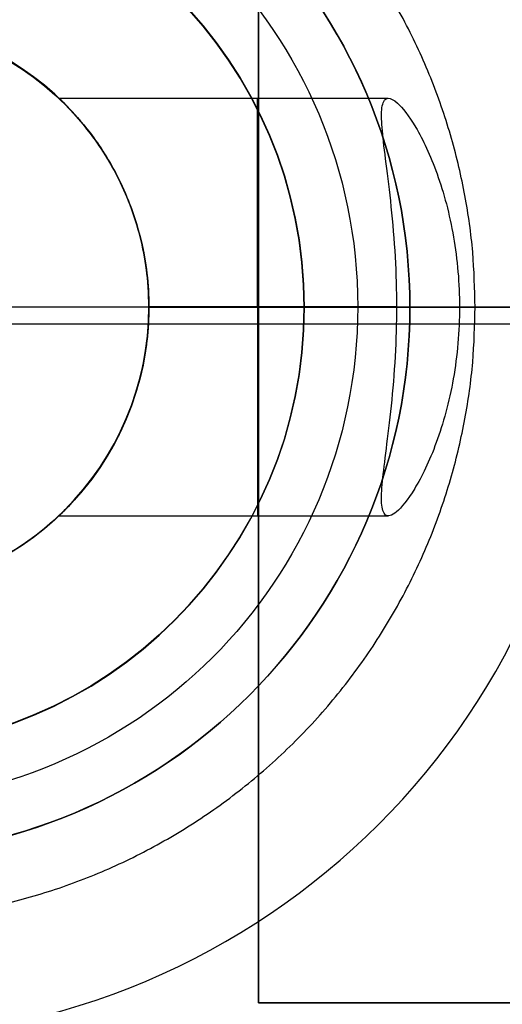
# Model space of a CAD drawing. Header units: millimetres. Extents: x -659 to 534, y -17 to 14.
# Tile 253 of 256: x 493.45 to 498.08, y -12.23 to -2.8. Entities that reach past the tile are written whole.
import ezdxf

# ---------------------------------------------------------------- set-up
doc = ezdxf.new("R2010")
doc.units = ezdxf.units.MM
doc.layers.add('Capa 01', color=7, linetype='Continuous')
doc.layers.add('METAL NEGRO', color=7, linetype='Continuous')

msp = doc.modelspace()

# ---------------------------------------------------------------- linework, layer by layer
at = {"layer": 'Capa 01'}
msp.add_line((489.1904, -5.5479, 1084.831), (494.6904, -5.5479, 1084.831), dxfattribs=at)
at = {"layer": 'METAL NEGRO'}
for p, q in [((495.7404, -12.2138, 1118.0809), (495.7404, 0.7862, 1118.0809)), ((495.7404, 0.786, 1118.334), (495.7404, -12.214, 1118.3278)), ((493.8279, -3.55, 1089.331), (496.9831, -3.5497, 1089.331)), ((496.6904, -5.5479, 1084.831), (494.6904, -5.5479, 1084.831)), ((494.6904, -5.55, 1091.331), (497.6654, -5.55, 1091.331)), ((494.6904, -5.55, 1087.331), (497.0654, -5.55, 1087.331)), ((496.1783, -5.5519, 1093.331), (494.6904, -5.5519, 1093.331)), ((497.1904, -5.5551, 1099.831), (496.1783, -5.5551, 1099.831)), ((495.7404, -5.714, 1118.3309), (486.7404, -5.714, 1118.3309)), ((506.7404, -5.7137, 1117.8309), (495.7404, -5.7137, 1117.8309)), ((495.7404, -5.7138, 1117.8309), (495.7404, -5.7138, 1118.3309)), ((493.8279, -7.55, 1089.331), (496.9834, -7.55, 1089.331)), ((495.7404, -12.2138, 1118.0778), (506.7404, -12.2138, 1118.0778))]:
    msp.add_line(p, q, dxfattribs=at)
at = {"layer": 'METAL NEGRO', "extrusion": (0, -0.000480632, 1)}
for centre, radius, start, end in [((491.9404, -5.0265, 1099.8335), 7, 0, 180), ((491.9404, -5.0265, 1100.5835), 5.25, 0, 180), ((491.9404, -5.0265, 1101.3335), 5.25, 0, 180), ((491.9404, -5.0265, 1096.5835), 4.2379, 0, 180), ((491.9404, -5.0265, 1099.8335), 4.2379, 0, 180), ((491.9404, -5.0265, 1099.8335), 7, 180, 0), ((491.9404, -5.0265, 1100.5835), 5.25, 180, 0), ((491.9404, -5.0265, 1096.5835), 4.2379, 180, 0), ((491.9404, -5.0265, 1099.8335), 4.2379, 180, 0)]:
    msp.add_arc(centre, radius, start, end, dxfattribs=at)
at = {"layer": 'METAL NEGRO', "extrusion": (-8.06613e-17, 0.000480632, -1)}
msp.add_arc((-491.9404, -5.0265, -1099.8335), 5.25, 360, 180, dxfattribs=at)
at = {"layer": 'METAL NEGRO', "extrusion": (7.18022e-14, 0.000480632, -1)}
msp.add_arc((-491.9404, -5.0265, -1084.8335), 4.75, 0, 180, dxfattribs=at)
at = {"layer": 'METAL NEGRO', "extrusion": (5.36523e-14, 0.000480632, -1)}
msp.add_arc((-491.9404, -5.0265, -1093.3335), 4.2379, 0, 180, dxfattribs=at)
at = {"layer": 'METAL NEGRO', "extrusion": (0, 0.000480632, -1)}
for centre, radius, start, end in [((-491.9404, -5.0265, -1089.0835), 2.75, 0, 133.80141), ((-491.9404, -5.0265, -1099.8335), 5.25, 180, 0), ((-491.9404, -5.0265, -1089.0835), 2.75, 226.19718, 0)]:
    msp.add_arc(centre, radius, start, end, dxfattribs=at)
at = {"layer": 'METAL NEGRO', "extrusion": (1.24022e-13, -0.000480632, 1)}
msp.add_arc((491.9404, -5.0265, 1084.8335), 2.75, 0, 180, dxfattribs=at)
at = {"layer": 'METAL NEGRO', "extrusion": (8.26813e-14, 0.000480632, -1)}
msp.add_arc((-491.9404, -5.0265, -1093.3335), 2.75, 0, 180, dxfattribs=at)
at = {"layer": 'METAL NEGRO', "extrusion": (1, 0, 0)}
for centre, start, end in [((-5.55, 1089.331, 495.7323), 270.02754, 0), ((-5.55, 1089.331, 495.7323), 0, 90.02754), ((-5.55, 1089.331, 495.7324), 90.02754, 270.02754)]:
    msp.add_arc(centre, 2, start, end, dxfattribs=at)
at = {"layer": 'METAL NEGRO', "extrusion": (9.36711e-17, -0.000480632, 1)}
msp.add_arc((491.9404, -5.0265, 1101.3335), 5.25, 180, 0, dxfattribs=at)
at = {"layer": 'METAL NEGRO', "extrusion": (-7.18022e-14, 0.000480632, -1)}
msp.add_arc((-491.9404, -5.0265, -1084.8335), 4.75, 180, 0, dxfattribs=at)
at = {"layer": 'METAL NEGRO', "extrusion": (-5.36523e-14, 0.000480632, -1)}
msp.add_arc((-491.9404, -5.0265, -1093.3335), 4.2379, 180, 0, dxfattribs=at)
at = {"layer": 'METAL NEGRO', "extrusion": (-1.24022e-13, -0.000480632, 1)}
msp.add_arc((491.9404, -5.0265, 1084.8335), 2.75, 180, 0, dxfattribs=at)
at = {"layer": 'METAL NEGRO', "extrusion": (-8.26466e-14, 0.000480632, -1)}
msp.add_arc((-491.9404, -5.0265, -1093.3335), 2.75, 180, 0, dxfattribs=at)
at = {"layer": 'METAL NEGRO'}
for points, degree in [([(495.7404, -12.2137, 1117.8278), (495.7404, 0.7863, 1117.834)], 1), ([(494.6904, -5.5491, 1087.331), (494.6904, -5.7653, 1087.3309), (494.6416, -6.188, 1087.3969), (494.4158, -6.7978, 1087.7192), (494.122, -7.2429, 1088.2048), (493.8872, -7.4962, 1088.7624), (493.7993, -7.5758, 1089.3145), (493.8832, -7.5005, 1089.89), (494.1178, -7.2493, 1090.4469), (494.4138, -6.8038, 1090.939), (494.6415, -6.1912, 1091.2642), (494.6904, -5.7675, 1091.3309), (494.6904, -5.551, 1091.331)], 3), ([(494.6904, -5.5491, 1087.331), (494.6904, -5.5479, 1084.831)], 1), ([(494.6904, -5.5491, 1087.331), (497.0654, -5.5491, 1087.331)], 1), ([(497.6654, -5.551, 1091.331), (494.6904, -5.551, 1091.331)], 1), ([(494.6904, -5.551, 1091.331), (494.6904, -5.5519, 1093.331)], 1), ([(496.1783, -5.5551, 1099.831), (496.1783, -5.5519, 1093.331)], 1), ([(497.0654, -5.5491, 1087.331), (496.6904, -5.5479, 1084.831)], 1), ([(496.6904, -5.5479, 1084.831), (497.0654, -5.5491, 1087.331)], 1), ([(497.6654, -5.551, 1091.331), (497.6654, -5.7821, 1091.3309), (497.6247, -6.2475, 1091.2505), (497.4513, -6.8774, 1090.8847), (497.229, -7.3273, 1090.3293), (497.0495, -7.5428, 1089.7194), (496.9458, -7.567, 1089.1402), (496.9125, -7.4404, 1088.622), (496.9235, -7.2381, 1088.2264), (496.9631, -6.9209, 1087.8457), (497.0154, -6.5083, 1087.5504), (497.0567, -6.0222, 1087.3658), (497.0654, -5.7041, 1087.3309), (497.0654, -5.5491, 1087.331)], 3), ([(497.1904, -5.5558, 1101.331), (497.1904, -5.5551, 1099.831)], 1), ([(498.9404, -5.5551, 1099.831), (497.6654, -5.551, 1091.331)], 1), ([(497.6654, -5.551, 1091.331), (498.9404, -5.5551, 1099.831)], 1), ([(506.7404, -12.2137, 1117.8278), (495.7404, -12.2137, 1117.8278)], 1), ([(495.7404, -12.2137, 1117.8278), (495.7404, -12.214, 1118.3278)], 1), ([(495.7404, -12.214, 1118.3278), (506.7404, -12.214, 1118.3278)], 1)]:
    msp.add_open_spline(points, degree=degree, dxfattribs=at)
for points in [[(497.8154, -5.5515, 1092.331), (497.8154, 0.3235, 1092.3338), (491.9404, 0.3235, 1092.3338), (486.0654, 0.3235, 1092.3338), (486.0654, -5.5515, 1092.331)], [(486.0654, -5.5515, 1092.331), (486.0654, -11.4265, 1092.3281), (491.9404, -11.4265, 1092.3281), (497.8154, -11.4265, 1092.3281), (497.8154, -5.5515, 1092.331)]]:
    msp.add_rational_spline(points, [1, 0.707106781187, 1, 0.707106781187, 1], degree=2, knots=[1.570796, 1.570796, 1.570796, 3.141593, 3.141593, 4.712389, 4.712389, 4.712389], dxfattribs=at)
for points, knots in [([(493.8279, -3.55, 1089.331), (493.8279, -3.55, 1089.3287), (493.8278, -3.5499, 1089.1384), (493.8859, -3.6021, 1088.769), (494.1197, -3.8533, 1088.2105), (494.4142, -4.2974, 1087.7227), (494.6413, -4.9085, 1087.3978), (494.6904, -5.3323, 1087.3311), (494.6904, -5.5491, 1087.331)], [-3.338173, -3.338173, -3.338173, -3.338173, -3.330187, -2.66415, -1.998112, -1.332075, -0.666037, 0, 0, 0, 0]), ([(494.6904, -5.551, 1091.331), (494.6904, -5.335, 1091.3311), (494.6417, -4.9122, 1091.2652), (494.4153, -4.3009, 1090.9422), (494.1205, -3.8551, 1090.4534), (493.8855, -3.6023, 1089.899), (493.8284, -3.5505, 1089.5168), (493.8279, -3.55, 1089.331)], [-6.660375, -6.660375, -6.660375, -6.660375, -5.994337, -5.3283, -4.662262, -3.996225, -3.338173, -3.338173, -3.338173, -3.338173]), ([(497.0654, -5.5491, 1087.331), (497.0654, -5.3925, 1087.331), (497.0566, -5.0707, 1087.3669), (497.0142, -4.5777, 1087.5572), (496.9607, -4.1605, 1087.8618), (496.9216, -3.8426, 1088.2556), (496.9131, -3.6469, 1088.6566), (496.9412, -3.5588, 1089.0496), (496.9753, -3.5498, 1089.2827), (496.9831, -3.5497, 1089.331)], [0, 0, 0, 0, 0.585897, 1.171794, 1.757691, 2.343588, 2.929485, 3.515382, 3.66635, 3.66635, 3.66635, 3.66635]), ([(496.9831, -3.5497, 1089.331), (497.0055, -3.5495, 1089.4701), (497.0733, -3.584, 1089.8068), (497.2398, -3.7912, 1090.3611), (497.4592, -4.2466, 1090.9032), (497.6265, -4.8692, 1091.2547), (497.6654, -5.3251, 1091.3311), (497.6654, -5.551, 1091.331)], [3.66635, 3.66635, 3.66635, 3.66635, 4.101279, 4.687176, 5.273073, 5.85897, 6.444867, 6.444867, 6.444867, 6.444867])]:
    msp.add_open_spline(points, degree=3, knots=knots, dxfattribs=at)

doc.saveas('drawing.dxf')
